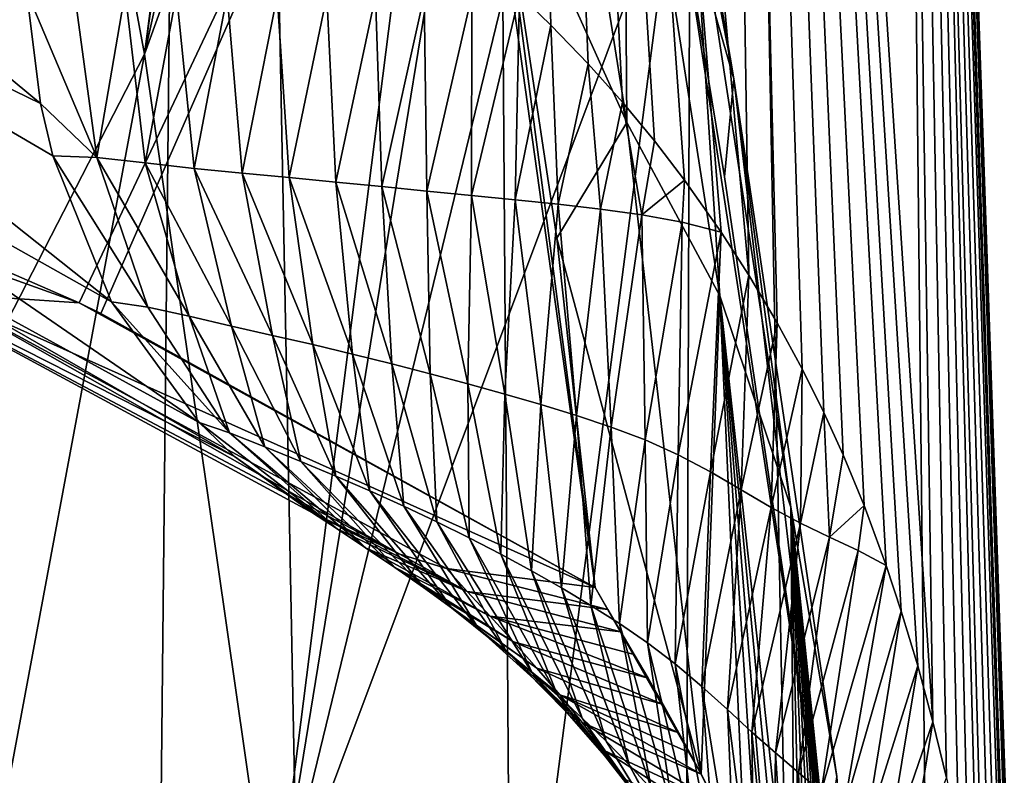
# Model space of a CAD drawing. Header units: millimetres. Extents: x -25 to 25, y -375 to 152.
# Tile 23 of 37: x 17.69 to 22.48, y 81.92 to 85.6. Entities that reach past the tile are written whole.
import ezdxf

# ---------------------------------------------------------------- set-up
doc = ezdxf.new("R2010")
doc.units = ezdxf.units.MM
doc.header["$LTSCALE"] = 65.390593
for name, color, linetype in [('10', 7, 'CONTINUOUS'), ('18', 7, 'CONTINUOUS'), ('22', 7, 'CONTINUOUS'), ('23', 7, 'CONTINUOUS'), ('7', 7, 'CONTINUOUS'), ('9', 7, 'CONTINUOUS')]:
    doc.layers.add(name, color=color, linetype=linetype)

msp = doc.modelspace()

# ---------------------------------------------------------------- linework, layer by layer
at = {"layer": '10', "color": 7, "linetype": 'CONTINUOUS', "true_color": 0xa2afbf}
for points in [[(19.3669, 93.5762, 89.9598), (17.6612, 88.8723, 91.2365), (18.3006, 85.4272, 74.2556), (19.3669, 93.5762, 89.9598)], [(19.4166, 93.389, 88.7815), (19.3669, 93.5762, 89.9598), (18.3006, 85.4272, 74.2556), (19.4166, 93.389, 88.7815)], [(19.7628, 91.9894, 80.5767), (19.4166, 93.389, 88.7815), (18.3006, 85.4272, 74.2556), (19.7628, 91.9894, 80.5767)], [(20.1077, 90.4263, 72.4035), (19.7628, 91.9894, 80.5767), (18.3006, 85.4272, 74.2556), (20.1077, 90.4263, 72.4035)], [(20.1077, 90.4263, 72.4035), (18.3006, 85.4272, 74.2556), (18.9236, 81.0888, 57.2141), (20.1077, 90.4263, 72.4035)], [(20.2945, 89.5084, 67.9757), (20.1077, 90.4263, 72.4035), (18.9236, 81.0888, 57.2141), (20.2945, 89.5084, 67.9757)], [(20.5907, 87.9494, 60.9546), (20.2945, 89.5084, 67.9757), (18.9236, 81.0888, 57.2141), (20.5907, 87.9494, 60.9546)], [(18.3006, 85.4272, 74.2556), (17.6612, 88.8723, 91.2365), (16.1197, 81.184, 75.7934), (18.3006, 85.4272, 74.2556)], [(20.8785, 86.3119, 54.1326), (20.5907, 87.9494, 60.9546), (18.9236, 81.0888, 57.2141), (20.8785, 86.3119, 54.1326)], [(20.8785, 86.3119, 54.1326), (18.9236, 81.0888, 57.2141), (19.5169, 75.7801, 40.1045), (20.8785, 86.3119, 54.1326)], [(21.6114, 81.5154, 36.6068), (20.8785, 86.3119, 54.1326), (19.5169, 75.7801, 40.1045), (21.6114, 81.5154, 36.6068)], [(21.1217, 84.8316, 48.3638), (20.8785, 86.3119, 54.1326), (21.6114, 81.5154, 36.6068), (21.1217, 84.8316, 48.3638)], [(18.3006, 85.4272, 74.2556), (16.1197, 81.184, 75.7934), (16.6294, 76.4648, 59.3462), (18.3006, 85.4272, 74.2556)], [(18.9236, 81.0888, 57.2141), (18.3006, 85.4272, 74.2556), (16.6294, 76.4648, 59.3462), (18.9236, 81.0888, 57.2141)]]:
    msp.add_3dface(points, dxfattribs=at)
at = {"layer": '18', "color": 7, "linetype": 'CONTINUOUS', "true_color": 0xa2afbf}
for points in [[(20.6586, 88.3193, 60.423), (20.8785, 86.3119, 54.1326), (21.1684, 85.3073, 48.2833), (20.6586, 88.3193, 60.423)], [(20.6586, 88.3193, 60.423), (21.1684, 85.3073, 48.2833), (20.9602, 86.3922, 50.5681), (20.6586, 88.3193, 60.423)], [(20.6464, 85.0947, 42.9189), (20.0087, 86.5163, 47.4827), (20.1913, 87.9768, 53.8674), (20.6464, 85.0947, 42.9189)], [(20.6464, 85.0947, 42.9189), (20.1913, 87.9768, 53.8674), (20.6303, 87.2663, 52.3178), (20.6464, 85.0947, 42.9189)], [(21.0994, 84.2516, 41.0636), (20.6464, 85.0947, 42.9189), (20.6303, 87.2663, 52.3178), (21.0994, 84.2516, 41.0636)], [(21.0994, 84.2516, 41.0636), (20.6303, 87.2663, 52.3178), (20.9602, 86.3922, 50.5681), (21.0994, 84.2516, 41.0636)], [(20.307, 84.5328, 40.2751), (20.0087, 86.5163, 47.4827), (20.6464, 85.0947, 42.9189), (20.307, 84.5328, 40.2751)], [(21.1684, 85.3073, 48.2833), (21.4451, 83.2221, 38.9674), (20.9602, 86.3922, 50.5681), (21.1684, 85.3073, 48.2833)], [(21.4451, 83.2221, 38.9674), (21.0994, 84.2516, 41.0636), (20.9602, 86.3922, 50.5681), (21.4451, 83.2221, 38.9674)], [(20.8785, 86.3119, 54.1326), (21.1217, 84.8316, 48.3638), (21.1684, 85.3073, 48.2833), (20.8785, 86.3119, 54.1326)], [(21.1217, 84.8316, 48.3638), (21.6114, 81.5154, 36.6068), (21.1684, 85.3073, 48.2833), (21.1217, 84.8316, 48.3638)], [(21.1684, 85.3073, 48.2833), (21.6114, 81.5154, 36.6068), (21.6683, 81.9122, 36.2382), (21.1684, 85.3073, 48.2833)], [(21.1684, 85.3073, 48.2833), (21.6683, 81.9122, 36.2382), (21.4451, 83.2221, 38.9674), (21.1684, 85.3073, 48.2833)], [(21.009, 81.923, 32.0337), (20.307, 84.5328, 40.2751), (20.6464, 85.0947, 42.9189), (21.009, 81.923, 32.0337)], [(21.009, 81.923, 32.0337), (20.6464, 85.0947, 42.9189), (21.0994, 84.2516, 41.0636), (21.009, 81.923, 32.0337)], [(20.4926, 82.8316, 34.4212), (20.307, 84.5328, 40.2751), (21.009, 81.923, 32.0337), (20.4926, 82.8316, 34.4212)], [(21.2221, 81.4864, 31.0761), (21.009, 81.923, 32.0337), (21.0994, 84.2516, 41.0636), (21.2221, 81.4864, 31.0761)], [(21.2898, 81.3323, 30.7575), (21.2221, 81.4864, 31.0761), (21.0994, 84.2516, 41.0636), (21.2898, 81.3323, 30.7575)], [(21.3498, 81.1875, 30.4654), (21.2898, 81.3323, 30.7575), (21.0994, 84.2516, 41.0636), (21.3498, 81.1875, 30.4654)], [(21.4106, 81.0315, 30.1572), (21.3498, 81.1875, 30.4654), (21.0994, 84.2516, 41.0636), (21.4106, 81.0315, 30.1572)], [(21.4656, 80.8809, 29.8655), (21.4106, 81.0315, 30.1572), (21.0994, 84.2516, 41.0636), (21.4656, 80.8809, 29.8655)], [(21.4656, 80.8809, 29.8655), (21.0994, 84.2516, 41.0636), (21.4451, 83.2221, 38.9674), (21.4656, 80.8809, 29.8655)], [(21.6683, 81.9122, 36.2382), (21.8188, 79.5631, 27.4673), (21.4451, 83.2221, 38.9674), (21.6683, 81.9122, 36.2382)], [(21.5015, 80.7771, 29.6671), (21.4656, 80.8809, 29.8655), (21.4451, 83.2221, 38.9674), (21.5015, 80.7771, 29.6671)], [(21.5451, 80.6447, 29.4169), (21.5015, 80.7771, 29.6671), (21.4451, 83.2221, 38.9674), (21.5451, 80.6447, 29.4169)], [(21.586, 80.5131, 29.1716), (21.5451, 80.6447, 29.4169), (21.4451, 83.2221, 38.9674), (21.586, 80.5131, 29.1716)], [(21.6247, 80.3813, 28.9284), (21.586, 80.5131, 29.1716), (21.4451, 83.2221, 38.9674), (21.6247, 80.3813, 28.9284)], [(21.6605, 80.252, 28.6926), (21.6247, 80.3813, 28.9284), (21.4451, 83.2221, 38.9674), (21.6605, 80.252, 28.6926)], [(21.6932, 80.1271, 28.467), (21.6605, 80.252, 28.6926), (21.4451, 83.2221, 38.9674), (21.6932, 80.1271, 28.467)], [(21.7228, 80.0076, 28.2529), (21.6932, 80.1271, 28.467), (21.4451, 83.2221, 38.9674), (21.7228, 80.0076, 28.2529)], [(21.7607, 79.8434, 27.9612), (21.7228, 80.0076, 28.2529), (21.4451, 83.2221, 38.9674), (21.7607, 79.8434, 27.9612)], [(21.793, 79.6926, 27.6951), (21.7607, 79.8434, 27.9612), (21.4451, 83.2221, 38.9674), (21.793, 79.6926, 27.6951)], [(21.8188, 79.5631, 27.4673), (21.793, 79.6926, 27.6951), (21.4451, 83.2221, 38.9674), (21.8188, 79.5631, 27.4673)], [(20.5549, 82.7251, 34.1074), (20.4926, 82.8316, 34.4212), (21.009, 81.923, 32.0337), (20.5549, 82.7251, 34.1074)], [(20.6188, 82.6159, 33.7956), (20.5549, 82.7251, 34.1074), (21.009, 81.923, 32.0337), (20.6188, 82.6159, 33.7956)], [(20.6834, 82.5054, 33.4897), (20.6188, 82.6159, 33.7956), (21.009, 81.923, 32.0337), (20.6834, 82.5054, 33.4897)], [(20.7504, 82.39, 33.1813), (20.6834, 82.5054, 33.4897), (21.009, 81.923, 32.0337), (20.7504, 82.39, 33.1813)], [(20.8233, 82.2627, 32.8534), (20.7504, 82.39, 33.1813), (21.009, 81.923, 32.0337), (20.8233, 82.2627, 32.8534)], [(20.9007, 82.1245, 32.5106), (20.8233, 82.2627, 32.8534), (21.009, 81.923, 32.0337), (20.9007, 82.1245, 32.5106)], [(20.9536, 82.0273, 32.2772), (20.9007, 82.1245, 32.5106), (21.009, 81.923, 32.0337), (20.9536, 82.0273, 32.2772)], [(21.0799, 81.7847, 31.7204), (21.009, 81.923, 32.0337), (21.2221, 81.4864, 31.0761), (21.0799, 81.7847, 31.7204)]]:
    msp.add_3dface(points, dxfattribs=at)
at = {"layer": '22', "color": 7, "linetype": 'CONTINUOUS', "true_color": 0xa2afbf}
for points in [[(17.7264, 85.7357, 30.9957), (18.0691, 84.9246, 31.0263), (17.9588, 85.7398, 30.599), (17.7264, 85.7357, 30.9957)], [(17.7955, 85.1883, 31.2996), (18.0691, 84.9246, 31.0263), (17.7264, 85.7357, 30.9957), (17.7955, 85.1883, 31.2996)], [(17.9588, 85.7398, 30.599), (18.0691, 84.9246, 31.0263), (18.207, 85.7303, 30.1844), (17.9588, 85.7398, 30.599)], [(18.0691, 84.9246, 31.0263), (18.3048, 84.899, 30.5656), (18.207, 85.7303, 30.1844), (18.0691, 84.9246, 31.0263)], [(18.207, 85.7303, 30.1844), (18.3048, 84.899, 30.5656), (18.4569, 85.7208, 29.7688), (18.207, 85.7303, 30.1844)], [(18.3048, 84.899, 30.5656), (18.543, 84.8722, 30.1043), (18.4569, 85.7208, 29.7688), (18.3048, 84.899, 30.5656)], [(18.4569, 85.7208, 29.7688), (18.543, 84.8722, 30.1043), (18.7034, 85.7158, 29.3572), (18.4569, 85.7208, 29.7688)], [(18.543, 84.8722, 30.1043), (18.7762, 84.8492, 29.6501), (18.7034, 85.7158, 29.3572), (18.543, 84.8722, 30.1043)], [(18.7034, 85.7158, 29.3572), (18.7762, 84.8492, 29.6501), (18.9465, 85.7136, 28.9503), (18.7034, 85.7158, 29.3572)], [(18.7762, 84.8492, 29.6501), (19.0051, 84.8275, 29.2023), (18.9465, 85.7136, 28.9503), (18.7762, 84.8492, 29.6501)], [(18.9465, 85.7136, 28.9503), (19.0051, 84.8275, 29.2023), (19.1871, 85.7122, 28.5457), (18.9465, 85.7136, 28.9503)], [(19.0051, 84.8275, 29.2023), (19.2314, 84.8054, 28.7574), (19.1871, 85.7122, 28.5457), (19.0051, 84.8275, 29.2023)], [(19.1871, 85.7122, 28.5457), (19.2314, 84.8054, 28.7574), (19.4254, 85.7119, 28.1426), (19.1871, 85.7122, 28.5457)], [(19.2314, 84.8054, 28.7574), (19.455, 84.7832, 28.3149), (19.4254, 85.7119, 28.1426), (19.2314, 84.8054, 28.7574)], [(19.4254, 85.7119, 28.1426), (19.455, 84.7832, 28.3149), (19.6609, 85.7131, 27.7411), (19.4254, 85.7119, 28.1426)], [(19.455, 84.7832, 28.3149), (19.6748, 84.7615, 27.8753), (19.6609, 85.7131, 27.7411), (19.455, 84.7832, 28.3149)], [(19.6609, 85.7131, 27.7411), (19.6748, 84.7615, 27.8753), (19.8936, 85.7158, 27.3413), (19.6609, 85.7131, 27.7411)], [(19.6748, 84.7615, 27.8753), (19.8911, 84.7402, 27.4384), (19.8936, 85.7158, 27.3413), (19.6748, 84.7615, 27.8753)], [(20.1249, 85.7179, 26.9404), (19.8911, 84.7402, 27.4384), (20.1039, 84.7189, 27.004), (20.1249, 85.7179, 26.9404)], [(19.8911, 84.7402, 27.4384), (20.1249, 85.7179, 26.9404), (19.8936, 85.7158, 27.3413), (19.8911, 84.7402, 27.4384)], [(20.2773, 85.5691, 26.6502), (20.1249, 85.7179, 26.9404), (20.1039, 84.7189, 27.004), (20.2773, 85.5691, 26.6502)], [(20.2773, 85.5691, 26.6502), (20.1039, 84.7189, 27.004), (20.3132, 84.6971, 26.572), (20.2773, 85.5691, 26.6502)], [(20.459, 85.3801, 26.2919), (20.2773, 85.5691, 26.6502), (20.3132, 84.6971, 26.572), (20.459, 85.3801, 26.2919)], [(20.459, 85.3801, 26.2919), (20.3132, 84.6971, 26.572), (20.5188, 84.6735, 26.1429), (20.459, 85.3801, 26.2919)], [(20.6256, 85.1935, 25.9504), (20.459, 85.3801, 26.2919), (20.5188, 84.6735, 26.1429), (20.6256, 85.1935, 25.9504)], [(17.8555, 84.9327, 31.4625), (18.0691, 84.9246, 31.0263), (17.7955, 85.1883, 31.2996), (17.8555, 84.9327, 31.4625)], [(20.6256, 85.1935, 25.9504), (20.5188, 84.6735, 26.1429), (20.7203, 84.6456, 25.7177), (20.6256, 85.1935, 25.9504)], [(20.7812, 85.0056, 25.6193), (20.6256, 85.1935, 25.9504), (20.7203, 84.6456, 25.7177), (20.7812, 85.0056, 25.6193)], [(20.9276, 84.8148, 25.2958), (20.7812, 85.0056, 25.6193), (20.7203, 84.6456, 25.7177), (20.9276, 84.8148, 25.2958)], [(18.1397, 84.2219, 32.004), (18.3171, 84.1962, 31.5663), (17.8555, 84.9327, 31.4625), (18.1397, 84.2219, 32.004)], [(17.8555, 84.9327, 31.4625), (18.3171, 84.1962, 31.5663), (18.0691, 84.9246, 31.0263), (17.8555, 84.9327, 31.4625)], [(18.3171, 84.1962, 31.5663), (18.5184, 84.1518, 31.1023), (18.0691, 84.9246, 31.0263), (18.3171, 84.1962, 31.5663)], [(18.0691, 84.9246, 31.0263), (18.5184, 84.1518, 31.1023), (18.3048, 84.899, 30.5656), (18.0691, 84.9246, 31.0263)], [(18.5184, 84.1518, 31.1023), (18.7237, 84.1043, 30.6378), (18.3048, 84.899, 30.5656), (18.5184, 84.1518, 31.1023)], [(18.3048, 84.899, 30.5656), (18.7237, 84.1043, 30.6378), (18.543, 84.8722, 30.1043), (18.3048, 84.899, 30.5656)], [(18.7237, 84.1043, 30.6378), (18.924, 84.0592, 30.1817), (18.543, 84.8722, 30.1043), (18.7237, 84.1043, 30.6378)], [(18.543, 84.8722, 30.1043), (18.924, 84.0592, 30.1817), (18.7762, 84.8492, 29.6501), (18.543, 84.8722, 30.1043)], [(18.924, 84.0592, 30.1817), (19.1196, 84.0145, 29.7334), (18.7762, 84.8492, 29.6501), (18.924, 84.0592, 30.1817)], [(18.7762, 84.8492, 29.6501), (19.1196, 84.0145, 29.7334), (19.0051, 84.8275, 29.2023), (18.7762, 84.8492, 29.6501)], [(19.1196, 84.0145, 29.7334), (19.3129, 83.968, 29.2888), (19.0051, 84.8275, 29.2023), (19.1196, 84.0145, 29.7334)], [(19.0051, 84.8275, 29.2023), (19.3129, 83.968, 29.2888), (19.2314, 84.8054, 28.7574), (19.0051, 84.8275, 29.2023)], [(19.3129, 83.968, 29.2888), (19.5036, 83.9204, 28.8475), (19.2314, 84.8054, 28.7574), (19.3129, 83.968, 29.2888)], [(19.2314, 84.8054, 28.7574), (19.5036, 83.9204, 28.8475), (19.455, 84.7832, 28.3149), (19.2314, 84.8054, 28.7574)], [(19.5036, 83.9204, 28.8475), (19.6906, 83.8721, 28.41), (19.455, 84.7832, 28.3149), (19.5036, 83.9204, 28.8475)], [(19.455, 84.7832, 28.3149), (19.6906, 83.8721, 28.41), (19.6748, 84.7615, 27.8753), (19.455, 84.7832, 28.3149)], [(20.9276, 84.8148, 25.2958), (20.7203, 84.6456, 25.7177), (20.9165, 84.61, 25.2978), (20.9276, 84.8148, 25.2958)], [(21.1057, 84.5618, 24.8854), (20.9276, 84.8148, 25.2958), (20.9165, 84.61, 25.2978), (21.1057, 84.5618, 24.8854)], [(19.6906, 83.8721, 28.41), (19.8737, 83.8231, 27.9762), (19.6748, 84.7615, 27.8753), (19.6906, 83.8721, 28.41)], [(19.6748, 84.7615, 27.8753), (19.8737, 83.8231, 27.9762), (19.8911, 84.7402, 27.4384), (19.6748, 84.7615, 27.8753)], [(19.8737, 83.8231, 27.9762), (20.0532, 83.7734, 27.5455), (19.8911, 84.7402, 27.4384), (19.8737, 83.8231, 27.9762)], [(19.8911, 84.7402, 27.4384), (20.0532, 83.7734, 27.5455), (20.1039, 84.7189, 27.004), (19.8911, 84.7402, 27.4384)], [(20.0532, 83.7734, 27.5455), (20.2291, 83.7226, 27.1179), (20.1039, 84.7189, 27.004), (20.0532, 83.7734, 27.5455)], [(20.1039, 84.7189, 27.004), (20.2291, 83.7226, 27.1179), (20.3132, 84.6971, 26.572), (20.1039, 84.7189, 27.004)], [(20.2291, 83.7226, 27.1179), (20.4017, 83.6698, 26.6937), (20.3132, 84.6971, 26.572), (20.2291, 83.7226, 27.1179)], [(20.3132, 84.6971, 26.572), (20.4017, 83.6698, 26.6937), (20.5188, 84.6735, 26.1429), (20.3132, 84.6971, 26.572)], [(20.4017, 83.6698, 26.6937), (20.5709, 83.6131, 26.2736), (20.5188, 84.6735, 26.1429), (20.4017, 83.6698, 26.6937)], [(20.5188, 84.6735, 26.1429), (20.5709, 83.6131, 26.2736), (20.7203, 84.6456, 25.7177), (20.5188, 84.6735, 26.1429)], [(20.5709, 83.6131, 26.2736), (20.7364, 83.55, 25.8588), (20.7203, 84.6456, 25.7177), (20.5709, 83.6131, 26.2736)], [(20.7203, 84.6456, 25.7177), (20.7364, 83.55, 25.8588), (20.9165, 84.61, 25.2978), (20.7203, 84.6456, 25.7177)], [(20.7364, 83.55, 25.8588), (20.8976, 83.4774, 25.4514), (20.9165, 84.61, 25.2978), (20.7364, 83.55, 25.8588)], [(20.8976, 83.4774, 25.4514), (21.1057, 84.5618, 24.8854), (20.9165, 84.61, 25.2978), (20.8976, 83.4774, 25.4514)], [(21.1057, 84.5618, 24.8854), (20.8976, 83.4774, 25.4514), (21.0536, 83.3954, 25.0523), (21.1057, 84.5618, 24.8854)], [(21.2409, 84.3521, 24.5602), (21.1057, 84.5618, 24.8854), (21.0536, 83.3954, 25.0523), (21.2409, 84.3521, 24.5602)], [(21.2409, 84.3521, 24.5602), (21.0536, 83.3954, 25.0523), (21.2039, 83.3072, 24.6612), (21.2409, 84.3521, 24.5602)], [(21.3784, 84.1201, 24.2161), (21.2409, 84.3521, 24.5602), (21.2039, 83.3072, 24.6612), (21.3784, 84.1201, 24.2161)], [(18.5667, 83.6342, 32.5969), (18.7146, 83.5845, 32.1534), (18.1397, 84.2219, 32.004), (18.5667, 83.6342, 32.5969)], [(18.1397, 84.2219, 32.004), (18.7146, 83.5845, 32.1534), (18.3171, 84.1962, 31.5663), (18.1397, 84.2219, 32.004)], [(18.3171, 84.1962, 31.5663), (18.7146, 83.5845, 32.1534), (18.5184, 84.1518, 31.1023), (18.3171, 84.1962, 31.5663)], [(18.7146, 83.5845, 32.1534), (18.8856, 83.5167, 31.6858), (18.5184, 84.1518, 31.1023), (18.7146, 83.5845, 32.1534)], [(18.5184, 84.1518, 31.1023), (18.8856, 83.5167, 31.6858), (18.7237, 84.1043, 30.6378), (18.5184, 84.1518, 31.1023)], [(21.3784, 84.1201, 24.2161), (21.2039, 83.3072, 24.6612), (21.3495, 83.2214, 24.2745), (21.3784, 84.1201, 24.2161)], [(21.4998, 83.8966, 23.8997), (21.3784, 84.1201, 24.2161), (21.3495, 83.2214, 24.2745), (21.4998, 83.8966, 23.8997)], [(18.8856, 83.5167, 31.6858), (19.0609, 83.4449, 31.2192), (18.7237, 84.1043, 30.6378), (18.8856, 83.5167, 31.6858)], [(18.7237, 84.1043, 30.6378), (19.0609, 83.4449, 31.2192), (18.924, 84.0592, 30.1817), (18.7237, 84.1043, 30.6378)], [(19.0609, 83.4449, 31.2192), (19.2315, 83.374, 30.7621), (18.924, 84.0592, 30.1817), (19.0609, 83.4449, 31.2192)], [(18.924, 84.0592, 30.1817), (19.2315, 83.374, 30.7621), (19.1196, 84.0145, 29.7334), (18.924, 84.0592, 30.1817)], [(19.2315, 83.374, 30.7621), (19.3977, 83.3023, 30.3138), (19.1196, 84.0145, 29.7334), (19.2315, 83.374, 30.7621)], [(19.1196, 84.0145, 29.7334), (19.3977, 83.3023, 30.3138), (19.3129, 83.968, 29.2888), (19.1196, 84.0145, 29.7334)], [(19.3977, 83.3023, 30.3138), (19.5619, 83.2278, 29.8702), (19.3129, 83.968, 29.2888), (19.3977, 83.3023, 30.3138)], [(19.3129, 83.968, 29.2888), (19.5619, 83.2278, 29.8702), (19.5036, 83.9204, 28.8475), (19.3129, 83.968, 29.2888)], [(19.5619, 83.2278, 29.8702), (19.7233, 83.1512, 29.431), (19.5036, 83.9204, 28.8475), (19.5619, 83.2278, 29.8702)], [(19.5036, 83.9204, 28.8475), (19.7233, 83.1512, 29.431), (19.6906, 83.8721, 28.41), (19.5036, 83.9204, 28.8475)], [(19.7233, 83.1512, 29.431), (19.8809, 83.0731, 28.9968), (19.6906, 83.8721, 28.41), (19.7233, 83.1512, 29.431)], [(19.6906, 83.8721, 28.41), (19.8809, 83.0731, 28.9968), (19.8737, 83.8231, 27.9762), (19.6906, 83.8721, 28.41)], [(21.4998, 83.8966, 23.8997), (21.3495, 83.2214, 24.2745), (21.4919, 83.1447, 23.8881), (21.4998, 83.8966, 23.8997)], [(21.6055, 83.6836, 23.6136), (21.4998, 83.8966, 23.8997), (21.4919, 83.1447, 23.8881), (21.6055, 83.6836, 23.6136)], [(19.8809, 83.0731, 28.9968), (20.0344, 82.9935, 28.5672), (19.8737, 83.8231, 27.9762), (19.8809, 83.0731, 28.9968)], [(19.8737, 83.8231, 27.9762), (20.0344, 82.9935, 28.5672), (20.0532, 83.7734, 27.5455), (19.8737, 83.8231, 27.9762)], [(20.0344, 82.9935, 28.5672), (20.1841, 82.9125, 28.1416), (20.0532, 83.7734, 27.5455), (20.0344, 82.9935, 28.5672)], [(20.0532, 83.7734, 27.5455), (20.1841, 82.9125, 28.1416), (20.2291, 83.7226, 27.1179), (20.0532, 83.7734, 27.5455)], [(20.1841, 82.9125, 28.1416), (20.3301, 82.8299, 27.7201), (20.2291, 83.7226, 27.1179), (20.1841, 82.9125, 28.1416)], [(20.2291, 83.7226, 27.1179), (20.3301, 82.8299, 27.7201), (20.4017, 83.6698, 26.6937), (20.2291, 83.7226, 27.1179)], [(21.6055, 83.6836, 23.6136), (21.4919, 83.1447, 23.8881), (21.6328, 83.0776, 23.4997), (21.6055, 83.6836, 23.6136)], [(21.6991, 83.4777, 23.3511), (21.6055, 83.6836, 23.6136), (21.6328, 83.0776, 23.4997), (21.6991, 83.4777, 23.3511)], [(18.7386, 83.4695, 32.8026), (19.2379, 83.1179, 32.7789), (18.5667, 83.6342, 32.5969), (18.7386, 83.4695, 32.8026)], [(18.5667, 83.6342, 32.5969), (19.2379, 83.1179, 32.7789), (18.7146, 83.5845, 32.1534), (18.5667, 83.6342, 32.5969)], [(20.3301, 82.8299, 27.7201), (20.4726, 82.745, 27.3027), (20.4017, 83.6698, 26.6937), (20.3301, 82.8299, 27.7201)], [(20.4017, 83.6698, 26.6937), (20.4726, 82.745, 27.3027), (20.5709, 83.6131, 26.2736), (20.4017, 83.6698, 26.6937)], [(19.2379, 83.1179, 32.7789), (19.3763, 83.0256, 32.3247), (18.7146, 83.5845, 32.1534), (19.2379, 83.1179, 32.7789)], [(18.7146, 83.5845, 32.1534), (19.3763, 83.0256, 32.3247), (18.8856, 83.5167, 31.6858), (18.7146, 83.5845, 32.1534)], [(20.4726, 82.745, 27.3027), (20.612, 82.6564, 26.8901), (20.5709, 83.6131, 26.2736), (20.4726, 82.745, 27.3027)], [(20.5709, 83.6131, 26.2736), (20.612, 82.6564, 26.8901), (20.7364, 83.55, 25.8588), (20.5709, 83.6131, 26.2736)], [(20.612, 82.6564, 26.8901), (20.7484, 82.5621, 26.4836), (20.7364, 83.55, 25.8588), (20.612, 82.6564, 26.8901)], [(20.7364, 83.55, 25.8588), (20.7484, 82.5621, 26.4836), (20.8976, 83.4774, 25.4514), (20.7364, 83.55, 25.8588)], [(19.3763, 83.0256, 32.3247), (19.519, 82.9288, 31.8734), (18.8856, 83.5167, 31.6858), (19.3763, 83.0256, 32.3247)], [(18.8856, 83.5167, 31.6858), (19.519, 82.9288, 31.8734), (19.0609, 83.4449, 31.2192), (18.8856, 83.5167, 31.6858)], [(19.118, 83.1951, 33.2154), (19.2379, 83.1179, 32.7789), (18.7386, 83.4695, 32.8026), (19.118, 83.1951, 33.2154)], [(19.519, 82.9288, 31.8734), (19.6583, 82.8314, 31.4318), (19.0609, 83.4449, 31.2192), (19.519, 82.9288, 31.8734)], [(19.0609, 83.4449, 31.2192), (19.6583, 82.8314, 31.4318), (19.2315, 83.374, 30.7621), (19.0609, 83.4449, 31.2192)], [(20.7484, 82.5621, 26.4836), (20.8818, 82.4599, 26.085), (20.8976, 83.4774, 25.4514), (20.7484, 82.5621, 26.4836)], [(20.8976, 83.4774, 25.4514), (20.8818, 82.4599, 26.085), (21.0536, 83.3954, 25.0523), (20.8976, 83.4774, 25.4514)], [(21.8011, 83.2303, 23.0542), (21.6991, 83.4777, 23.3511), (21.6328, 83.0776, 23.4997), (21.8011, 83.2303, 23.0542)], [(20.8818, 82.4599, 26.085), (21.0113, 82.3507, 25.6953), (21.0536, 83.3954, 25.0523), (20.8818, 82.4599, 26.085)], [(21.0536, 83.3954, 25.0523), (21.0113, 82.3507, 25.6953), (21.2039, 83.3072, 24.6612), (21.0536, 83.3954, 25.0523)], [(19.6583, 82.8314, 31.4318), (19.794, 82.7321, 30.9992), (19.2315, 83.374, 30.7621), (19.6583, 82.8314, 31.4318)], [(19.2315, 83.374, 30.7621), (19.794, 82.7321, 30.9992), (19.3977, 83.3023, 30.3138), (19.2315, 83.374, 30.7621)], [(19.794, 82.7321, 30.9992), (19.9279, 82.6296, 30.5726), (19.3977, 83.3023, 30.3138), (19.794, 82.7321, 30.9992)], [(19.3977, 83.3023, 30.3138), (19.9279, 82.6296, 30.5726), (19.5619, 83.2278, 29.8702), (19.3977, 83.3023, 30.3138)], [(21.0113, 82.3507, 25.6953), (21.1361, 82.2376, 25.3141), (21.2039, 83.3072, 24.6612), (21.0113, 82.3507, 25.6953)], [(21.2039, 83.3072, 24.6612), (21.1361, 82.2376, 25.3141), (21.3495, 83.2214, 24.2745), (21.2039, 83.3072, 24.6612)], [(19.9279, 82.6296, 30.5726), (20.0593, 82.5244, 30.1514), (19.5619, 83.2278, 29.8702), (19.9279, 82.6296, 30.5726)], [(19.5619, 83.2278, 29.8702), (20.0593, 82.5244, 30.1514), (19.7233, 83.1512, 29.431), (19.5619, 83.2278, 29.8702)], [(21.1361, 82.2376, 25.3141), (21.2558, 82.1281, 24.938), (21.3495, 83.2214, 24.2745), (21.1361, 82.2376, 25.3141)], [(21.3495, 83.2214, 24.2745), (21.2558, 82.1281, 24.938), (21.4919, 83.1447, 23.8881), (21.3495, 83.2214, 24.2745)], [(21.8011, 83.2303, 23.0542), (21.6328, 83.0776, 23.4997), (21.772, 83.0113, 23.1119), (21.8011, 83.2303, 23.0542)], [(21.9086, 82.9382, 22.7273), (21.8011, 83.2303, 23.0542), (21.772, 83.0113, 23.1119), (21.9086, 82.9382, 22.7273)], [(19.5432, 82.9945, 33.6289), (19.8699, 82.8131, 33.3968), (19.118, 83.1951, 33.2154), (19.5432, 82.9945, 33.6289)], [(19.118, 83.1951, 33.2154), (19.8699, 82.8131, 33.3968), (19.2379, 83.1179, 32.7789), (19.118, 83.1951, 33.2154)], [(20.0593, 82.5244, 30.1514), (20.187, 82.4169, 29.7361), (19.7233, 83.1512, 29.431), (20.0593, 82.5244, 30.1514)], [(19.7233, 83.1512, 29.431), (20.187, 82.4169, 29.7361), (19.8809, 83.0731, 28.9968), (19.7233, 83.1512, 29.431)], [(19.2379, 83.1179, 32.7789), (19.8699, 82.8131, 33.3968), (19.3763, 83.0256, 32.3247), (19.2379, 83.1179, 32.7789)], [(21.2558, 82.1281, 24.938), (21.3709, 82.0266, 24.5636), (21.4919, 83.1447, 23.8881), (21.2558, 82.1281, 24.938)], [(21.4919, 83.1447, 23.8881), (21.3709, 82.0266, 24.5636), (21.6328, 83.0776, 23.4997), (21.4919, 83.1447, 23.8881)], [(20.187, 82.4169, 29.7361), (20.3107, 82.3075, 29.3263), (19.8809, 83.0731, 28.9968), (20.187, 82.4169, 29.7361)], [(19.8809, 83.0731, 28.9968), (20.3107, 82.3075, 29.3263), (20.0344, 82.9935, 28.5672), (19.8809, 83.0731, 28.9968)], [(21.3709, 82.0266, 24.5636), (21.4829, 81.9319, 24.1894), (21.6328, 83.0776, 23.4997), (21.3709, 82.0266, 24.5636)], [(21.6328, 83.0776, 23.4997), (21.4829, 81.9319, 24.1894), (21.772, 83.0113, 23.1119), (21.6328, 83.0776, 23.4997)], [(19.8699, 82.8131, 33.3968), (19.9817, 82.6921, 32.9536), (19.3763, 83.0256, 32.3247), (19.8699, 82.8131, 33.3968)], [(19.3763, 83.0256, 32.3247), (19.9817, 82.6921, 32.9536), (19.519, 82.9288, 31.8734), (19.3763, 83.0256, 32.3247)], [(21.4829, 81.9319, 24.1894), (21.5925, 81.8366, 23.8179), (21.772, 83.0113, 23.1119), (21.4829, 81.9319, 24.1894)], [(21.5925, 81.8366, 23.8179), (21.9086, 82.9382, 22.7273), (21.772, 83.0113, 23.1119), (21.5925, 81.8366, 23.8179)], [(19.7697, 82.9236, 33.8326), (19.8699, 82.8131, 33.3968), (19.5432, 82.9945, 33.6289), (19.7697, 82.9236, 33.8326)], [(20.3107, 82.3075, 29.3263), (20.4305, 82.1963, 28.9215), (20.0344, 82.9935, 28.5672), (20.3107, 82.3075, 29.3263)], [(20.0344, 82.9935, 28.5672), (20.4305, 82.1963, 28.9215), (20.1841, 82.9125, 28.1416), (20.0344, 82.9935, 28.5672)], [(19.9817, 82.6921, 32.9536), (20.0967, 82.5668, 32.5165), (19.519, 82.9288, 31.8734), (19.9817, 82.6921, 32.9536)], [(19.519, 82.9288, 31.8734), (20.0967, 82.5668, 32.5165), (19.6583, 82.8314, 31.4318), (19.519, 82.9288, 31.8734)], [(20.4926, 82.8316, 34.4212), (20.5549, 82.7251, 34.1074), (19.7697, 82.9236, 33.8326), (20.4926, 82.8316, 34.4212)], [(19.7697, 82.9236, 33.8326), (20.5549, 82.7251, 34.1074), (19.8699, 82.8131, 33.3968), (19.7697, 82.9236, 33.8326)], [(20.4305, 82.1963, 28.9215), (20.5465, 82.0833, 28.5214), (20.1841, 82.9125, 28.1416), (20.4305, 82.1963, 28.9215)], [(20.1841, 82.9125, 28.1416), (20.5465, 82.0833, 28.5214), (20.3301, 82.8299, 27.7201), (20.1841, 82.9125, 28.1416)], [(21.9086, 82.9382, 22.7273), (21.5925, 81.8366, 23.8179), (21.6999, 81.7363, 23.451), (21.9086, 82.9382, 22.7273)], [(21.9821, 82.7165, 22.495), (21.9086, 82.9382, 22.7273), (21.6999, 81.7363, 23.451), (21.9821, 82.7165, 22.495)], [(20.0967, 82.5668, 32.5165), (20.21, 82.4394, 32.0892), (19.6583, 82.8314, 31.4318), (20.0967, 82.5668, 32.5165)], [(19.6583, 82.8314, 31.4318), (20.21, 82.4394, 32.0892), (19.794, 82.7321, 30.9992), (19.6583, 82.8314, 31.4318)], [(20.5549, 82.7251, 34.1074), (20.6188, 82.6159, 33.7956), (19.8699, 82.8131, 33.3968), (20.5549, 82.7251, 34.1074)], [(19.8699, 82.8131, 33.3968), (20.6188, 82.6159, 33.7956), (19.9817, 82.6921, 32.9536), (19.8699, 82.8131, 33.3968)], [(20.5465, 82.0833, 28.5214), (20.6588, 81.9685, 28.1262), (20.3301, 82.8299, 27.7201), (20.5465, 82.0833, 28.5214)], [(20.3301, 82.8299, 27.7201), (20.6588, 81.9685, 28.1262), (20.4726, 82.745, 27.3027), (20.3301, 82.8299, 27.7201)], [(20.21, 82.4394, 32.0892), (20.3209, 82.309, 31.671), (19.794, 82.7321, 30.9992), (20.21, 82.4394, 32.0892)], [(19.794, 82.7321, 30.9992), (20.3209, 82.309, 31.671), (19.9279, 82.6296, 30.5726), (19.794, 82.7321, 30.9992)], [(20.6588, 81.9685, 28.1262), (20.768, 81.8509, 27.7362), (20.4726, 82.745, 27.3027), (20.6588, 81.9685, 28.1262)], [(20.4726, 82.745, 27.3027), (20.768, 81.8509, 27.7362), (20.612, 82.6564, 26.8901), (20.4726, 82.745, 27.3027)], [(20.6188, 82.6159, 33.7956), (20.6834, 82.5054, 33.4897), (19.9817, 82.6921, 32.9536), (20.6188, 82.6159, 33.7956)], [(20.6834, 82.5054, 33.4897), (20.7504, 82.39, 33.1813), (19.9817, 82.6921, 32.9536), (20.6834, 82.5054, 33.4897)], [(19.9817, 82.6921, 32.9536), (20.7504, 82.39, 33.1813), (20.0967, 82.5668, 32.5165), (19.9817, 82.6921, 32.9536)], [(21.9821, 82.7165, 22.495), (21.6999, 81.7363, 23.451), (21.8046, 81.6271, 23.0908), (21.9821, 82.7165, 22.495)], [(22.0623, 82.4502, 22.2324), (21.9821, 82.7165, 22.495), (21.8046, 81.6271, 23.0908), (22.0623, 82.4502, 22.2324)], [(20.3209, 82.309, 31.671), (20.4302, 82.1749, 31.26), (19.9279, 82.6296, 30.5726), (20.3209, 82.309, 31.671)], [(19.9279, 82.6296, 30.5726), (20.4302, 82.1749, 31.26), (20.0593, 82.5244, 30.1514), (19.9279, 82.6296, 30.5726)], [(20.768, 81.8509, 27.7362), (20.8744, 81.7296, 27.3524), (20.612, 82.6564, 26.8901), (20.768, 81.8509, 27.7362)], [(20.612, 82.6564, 26.8901), (20.8744, 81.7296, 27.3524), (20.7484, 82.5621, 26.4836), (20.612, 82.6564, 26.8901)], [(20.7504, 82.39, 33.1813), (20.8233, 82.2627, 32.8534), (20.0967, 82.5668, 32.5165), (20.7504, 82.39, 33.1813)], [(20.0967, 82.5668, 32.5165), (20.8233, 82.2627, 32.8534), (20.21, 82.4394, 32.0892), (20.0967, 82.5668, 32.5165)], [(20.8744, 81.7296, 27.3524), (20.9783, 81.6033, 26.9763), (20.7484, 82.5621, 26.4836), (20.8744, 81.7296, 27.3524)], [(20.7484, 82.5621, 26.4836), (20.9783, 81.6033, 26.9763), (20.8818, 82.4599, 26.085), (20.7484, 82.5621, 26.4836)], [(20.4302, 82.1749, 31.26), (20.5369, 82.0377, 30.8559), (20.0593, 82.5244, 30.1514), (20.4302, 82.1749, 31.26)], [(20.0593, 82.5244, 30.1514), (20.5369, 82.0377, 30.8559), (20.187, 82.4169, 29.7361), (20.0593, 82.5244, 30.1514)], [(20.8233, 82.2627, 32.8534), (20.9007, 82.1245, 32.5106), (20.21, 82.4394, 32.0892), (20.8233, 82.2627, 32.8534)], [(20.21, 82.4394, 32.0892), (20.9007, 82.1245, 32.5106), (20.3209, 82.309, 31.671), (20.21, 82.4394, 32.0892)], [(20.9783, 81.6033, 26.9763), (21.0793, 81.4723, 26.6088), (20.8818, 82.4599, 26.085), (20.9783, 81.6033, 26.9763)], [(20.8818, 82.4599, 26.085), (21.0793, 81.4723, 26.6088), (21.0113, 82.3507, 25.6953), (20.8818, 82.4599, 26.085)], [(22.0623, 82.4502, 22.2324), (21.8046, 81.6271, 23.0908), (21.9072, 81.5123, 22.7348), (22.0623, 82.4502, 22.2324)], [(22.1361, 82.1781, 21.9817), (22.0623, 82.4502, 22.2324), (21.9072, 81.5123, 22.7348), (22.1361, 82.1781, 21.9817)], [(20.5369, 82.0377, 30.8559), (20.64, 81.8979, 30.4588), (20.187, 82.4169, 29.7361), (20.5369, 82.0377, 30.8559)], [(20.187, 82.4169, 29.7361), (20.64, 81.8979, 30.4588), (20.3107, 82.3075, 29.3263), (20.187, 82.4169, 29.7361)], [(21.0793, 81.4723, 26.6088), (21.1763, 81.3391, 26.2503), (21.0113, 82.3507, 25.6953), (21.0793, 81.4723, 26.6088)], [(21.0113, 82.3507, 25.6953), (21.1763, 81.3391, 26.2503), (21.1361, 82.2376, 25.3141), (21.0113, 82.3507, 25.6953)], [(20.64, 81.8979, 30.4588), (20.739, 81.7559, 30.0683), (20.3107, 82.3075, 29.3263), (20.64, 81.8979, 30.4588)], [(20.3107, 82.3075, 29.3263), (20.739, 81.7559, 30.0683), (20.4305, 82.1963, 28.9215), (20.3107, 82.3075, 29.3263)], [(20.9007, 82.1245, 32.5106), (20.9536, 82.0273, 32.2772), (20.3209, 82.309, 31.671), (20.9007, 82.1245, 32.5106)], [(20.9536, 82.0273, 32.2772), (21.009, 81.923, 32.0337), (20.3209, 82.309, 31.671), (20.9536, 82.0273, 32.2772)], [(20.3209, 82.309, 31.671), (21.009, 81.923, 32.0337), (20.4302, 82.1749, 31.26), (20.3209, 82.309, 31.671)], [(20.739, 81.7559, 30.0683), (20.8339, 81.6119, 29.6839), (20.4305, 82.1963, 28.9215), (20.739, 81.7559, 30.0683)], [(20.4305, 82.1963, 28.9215), (20.8339, 81.6119, 29.6839), (20.5465, 82.0833, 28.5214), (20.4305, 82.1963, 28.9215)], [(21.1763, 81.3391, 26.2503), (21.2683, 81.2085, 25.8984), (21.1361, 82.2376, 25.3141), (21.1763, 81.3391, 26.2503)], [(21.1361, 82.2376, 25.3141), (21.2683, 81.2085, 25.8984), (21.2558, 82.1281, 24.938), (21.1361, 82.2376, 25.3141)], [(21.009, 81.923, 32.0337), (21.0799, 81.7847, 31.7204), (20.4302, 82.1749, 31.26), (21.009, 81.923, 32.0337)], [(20.4302, 82.1749, 31.26), (21.0799, 81.7847, 31.7204), (20.5369, 82.0377, 30.8559), (20.4302, 82.1749, 31.26)], [(22.1361, 82.1781, 21.9817), (21.9072, 81.5123, 22.7348), (22.0092, 81.398, 22.3771), (22.1361, 82.1781, 21.9817)], [(22.2025, 81.9061, 21.7472), (22.1361, 82.1781, 21.9817), (22.0092, 81.398, 22.3771), (22.2025, 81.9061, 21.7472)], [(21.2683, 81.2085, 25.8984), (21.3552, 81.0837, 25.5505), (21.2558, 82.1281, 24.938), (21.2683, 81.2085, 25.8984)], [(21.2558, 82.1281, 24.938), (21.3552, 81.0837, 25.5505), (21.3709, 82.0266, 24.5636), (21.2558, 82.1281, 24.938)], [(20.8339, 81.6119, 29.6839), (20.9247, 81.4664, 29.3053), (20.5465, 82.0833, 28.5214), (20.8339, 81.6119, 29.6839)], [(20.5465, 82.0833, 28.5214), (20.9247, 81.4664, 29.3053), (20.6588, 81.9685, 28.1262), (20.5465, 82.0833, 28.5214)], [(21.0799, 81.7847, 31.7204), (21.1467, 81.6482, 31.4203), (20.5369, 82.0377, 30.8559), (21.0799, 81.7847, 31.7204)], [(20.5369, 82.0377, 30.8559), (21.1467, 81.6482, 31.4203), (20.64, 81.8979, 30.4588), (20.5369, 82.0377, 30.8559)], [(21.3552, 81.0837, 25.5505), (21.4378, 80.9645, 25.2048), (21.3709, 82.0266, 24.5636), (21.3552, 81.0837, 25.5505)], [(21.3709, 82.0266, 24.5636), (21.4378, 80.9645, 25.2048), (21.4829, 81.9319, 24.1894), (21.3709, 82.0266, 24.5636)], [(20.9247, 81.4664, 29.3053), (21.0114, 81.3194, 28.9325), (20.6588, 81.9685, 28.1262), (20.9247, 81.4664, 29.3053)], [(20.6588, 81.9685, 28.1262), (21.0114, 81.3194, 28.9325), (20.768, 81.8509, 27.7362), (20.6588, 81.9685, 28.1262)], [(21.4378, 80.9645, 25.2048), (21.5175, 80.8462, 24.8629), (21.4829, 81.9319, 24.1894), (21.4378, 80.9645, 25.2048)], [(21.4829, 81.9319, 24.1894), (21.5175, 80.8462, 24.8629), (21.5925, 81.8366, 23.8179), (21.4829, 81.9319, 24.1894)]]:
    msp.add_3dface(points, dxfattribs=at)
at = {"layer": '23', "color": 7, "linetype": 'CONTINUOUS', "true_color": 0xa2afbf}
for points in [[(17.7955, 85.1883, 31.2996), (17.7264, 85.7357, 30.9957), (15.4607, 87.1254, 33.5222), (17.7955, 85.1883, 31.2996)], [(17.7955, 85.1883, 31.2996), (15.4607, 87.1254, 33.5222), (15.5493, 86.2824, 34.0129), (17.7955, 85.1883, 31.2996)], [(18.1397, 84.2219, 32.004), (17.8555, 84.9327, 31.4625), (15.5493, 86.2824, 34.0129), (18.1397, 84.2219, 32.004)], [(18.1397, 84.2219, 32.004), (15.5493, 86.2824, 34.0129), (15.7927, 85.5431, 34.6073), (18.1397, 84.2219, 32.004)], [(17.8555, 84.9327, 31.4625), (17.7955, 85.1883, 31.2996), (15.5493, 86.2824, 34.0129), (17.8555, 84.9327, 31.4625)], [(18.5667, 83.6342, 32.5969), (18.1397, 84.2219, 32.004), (15.7927, 85.5431, 34.6073), (18.5667, 83.6342, 32.5969)], [(18.5667, 83.6342, 32.5969), (15.7927, 85.5431, 34.6073), (16.1793, 84.9423, 35.2772), (18.5667, 83.6342, 32.5969)], [(15.0507, 85.4968, 40.0877), (17.983, 84.2177, 37.4188), (14.4433, 85.4887, 39.2656), (15.0507, 85.4968, 40.0877)], [(14.4433, 85.4887, 39.2656), (17.983, 84.2177, 37.4188), (17.3029, 84.2625, 36.7148), (14.4433, 85.4887, 39.2656)], [(18.7386, 83.4695, 32.8026), (18.5667, 83.6342, 32.5969), (16.1793, 84.9423, 35.2772), (18.7386, 83.4695, 32.8026)], [(18.7386, 83.4695, 32.8026), (16.1793, 84.9423, 35.2772), (16.6908, 84.5086, 35.991), (18.7386, 83.4695, 32.8026)], [(19.5432, 82.9945, 33.6289), (19.118, 83.1951, 33.2154), (16.6908, 84.5086, 35.991), (19.5432, 82.9945, 33.6289)], [(19.5432, 82.9945, 33.6289), (16.6908, 84.5086, 35.991), (17.3029, 84.2625, 36.7148), (19.5432, 82.9945, 33.6289)], [(19.118, 83.1951, 33.2154), (18.7386, 83.4695, 32.8026), (16.6908, 84.5086, 35.991), (19.118, 83.1951, 33.2154)], [(17.983, 84.2177, 37.4188), (20.4926, 82.8316, 34.4212), (17.3029, 84.2625, 36.7148), (17.983, 84.2177, 37.4188)], [(20.4926, 82.8316, 34.4212), (19.7697, 82.9236, 33.8326), (17.3029, 84.2625, 36.7148), (20.4926, 82.8316, 34.4212)], [(19.7697, 82.9236, 33.8326), (19.5432, 82.9945, 33.6289), (17.3029, 84.2625, 36.7148), (19.7697, 82.9236, 33.8326)], [(17.983, 84.2177, 37.4188), (18.0893, 84.165, 37.3069), (20.4926, 82.8316, 34.4212), (17.983, 84.2177, 37.4188)]]:
    msp.add_3dface(points, dxfattribs=at)
at = {"layer": '7', "color": 7, "linetype": 'CONTINUOUS', "true_color": 0xa2afbf}
for points in [[(17.0944, 103.6779, 2.6573), (18.6045, 103.3542, 4.4934), (17.5401, 0, -18.0529), (17.0944, 103.6779, 2.6573)], [(17.5401, 0, -18.0529), (18.6045, 103.3542, 4.4934), (20.6593, 0, -14.227), (17.5401, 0, -18.0529)], [(18.6045, 103.3542, 4.4934), (19.9193, 103.0025, 6.4881), (20.6593, 0, -14.227), (18.6045, 103.3542, 4.4934)], [(19.9193, 103.0025, 6.4881), (21.0098, 102.6311, 8.5941), (20.6593, 0, -14.227), (19.9193, 103.0025, 6.4881)], [(20.6593, 0, -14.227), (21.0098, 102.6311, 8.5941), (22.9895, 0, -9.8401), (20.6593, 0, -14.227)], [(21.0098, 102.6311, 8.5941), (21.8738, 102.2399, 10.813), (22.9895, 0, -9.8401), (21.0098, 102.6311, 8.5941)], [(21.8738, 102.2399, 10.813), (22.4968, 101.8369, 13.0985), (22.9895, 0, -9.8401), (21.8738, 102.2399, 10.813)], [(22.4968, 100.1753, 22.5217), (21.8738, 99.7723, 24.8072), (22.607, 78.3896, 19.9923), (22.4968, 100.1753, 22.5217)], [(21.8738, 99.7723, 24.8072), (21.0098, 99.3811, 27.0261), (22.1361, 82.1781, 21.9817), (21.8738, 99.7723, 24.8072)], [(22.607, 78.3896, 19.9923), (21.8738, 99.7723, 24.8072), (22.5901, 78.7759, 20.0951), (22.607, 78.3896, 19.9923)], [(22.5901, 78.7759, 20.0951), (21.8738, 99.7723, 24.8072), (22.5674, 79.1739, 20.2201), (22.5901, 78.7759, 20.0951)], [(22.5674, 79.1739, 20.2201), (21.8738, 99.7723, 24.8072), (22.5396, 79.5647, 20.3624), (22.5674, 79.1739, 20.2201)], [(22.5396, 79.5647, 20.3624), (21.8738, 99.7723, 24.8072), (22.5265, 79.7243, 20.4263), (22.5396, 79.5647, 20.3624)], [(22.5265, 79.7243, 20.4263), (21.8738, 99.7723, 24.8072), (22.5069, 79.9433, 20.5198), (22.5265, 79.7243, 20.4263)], [(22.5069, 79.9433, 20.5198), (21.8738, 99.7723, 24.8072), (22.47, 80.3025, 20.6885), (22.5069, 79.9433, 20.5198)], [(22.47, 80.3025, 20.6885), (21.8738, 99.7723, 24.8072), (22.4292, 80.6405, 20.8667), (22.47, 80.3025, 20.6885)], [(22.4292, 80.6405, 20.8667), (21.8738, 99.7723, 24.8072), (22.3858, 80.9491, 21.0479), (22.4292, 80.6405, 20.8667)], [(22.3858, 80.9491, 21.0479), (21.8738, 99.7723, 24.8072), (22.354, 81.149, 21.1762), (22.3858, 80.9491, 21.0479)], [(22.354, 81.149, 21.1762), (21.8738, 99.7723, 24.8072), (22.3085, 81.4033, 21.3539), (22.354, 81.149, 21.1762)], [(22.3085, 81.4033, 21.3539), (21.8738, 99.7723, 24.8072), (22.2603, 81.6437, 21.5359), (22.3085, 81.4033, 21.3539)], [(22.2603, 81.6437, 21.5359), (21.8738, 99.7723, 24.8072), (22.2025, 81.9061, 21.7472), (22.2603, 81.6437, 21.5359)], [(22.2025, 81.9061, 21.7472), (21.8738, 99.7723, 24.8072), (22.1361, 82.1781, 21.9817), (22.2025, 81.9061, 21.7472)], [(21.0098, 99.3811, 27.0261), (19.9193, 99.0097, 29.1321), (21.2409, 84.3521, 24.5602), (21.0098, 99.3811, 27.0261)], [(22.1361, 82.1781, 21.9817), (21.0098, 99.3811, 27.0261), (22.0623, 82.4502, 22.2324), (22.1361, 82.1781, 21.9817)], [(22.0623, 82.4502, 22.2324), (21.0098, 99.3811, 27.0261), (21.9821, 82.7165, 22.495), (22.0623, 82.4502, 22.2324)], [(21.9821, 82.7165, 22.495), (21.0098, 99.3811, 27.0261), (21.9086, 82.9382, 22.7273), (21.9821, 82.7165, 22.495)], [(21.9086, 82.9382, 22.7273), (21.0098, 99.3811, 27.0261), (21.8011, 83.2303, 23.0542), (21.9086, 82.9382, 22.7273)], [(21.8011, 83.2303, 23.0542), (21.0098, 99.3811, 27.0261), (21.6991, 83.4777, 23.3511), (21.8011, 83.2303, 23.0542)], [(21.6991, 83.4777, 23.3511), (21.0098, 99.3811, 27.0261), (21.6055, 83.6836, 23.6136), (21.6991, 83.4777, 23.3511)], [(21.6055, 83.6836, 23.6136), (21.0098, 99.3811, 27.0261), (21.4998, 83.8966, 23.8997), (21.6055, 83.6836, 23.6136)], [(21.4998, 83.8966, 23.8997), (21.0098, 99.3811, 27.0261), (21.3784, 84.1201, 24.2161), (21.4998, 83.8966, 23.8997)], [(21.3784, 84.1201, 24.2161), (21.0098, 99.3811, 27.0261), (21.2409, 84.3521, 24.5602), (21.3784, 84.1201, 24.2161)], [(21.2409, 84.3521, 24.5602), (19.9193, 99.0097, 29.1321), (21.1057, 84.5618, 24.8854), (21.2409, 84.3521, 24.5602)], [(21.1057, 84.5618, 24.8854), (19.9193, 99.0097, 29.1321), (20.9276, 84.8148, 25.2958), (21.1057, 84.5618, 24.8854)], [(20.9276, 84.8148, 25.2958), (19.9193, 99.0097, 29.1321), (20.7812, 85.0056, 25.6193), (20.9276, 84.8148, 25.2958)], [(20.7812, 85.0056, 25.6193), (19.9193, 99.0097, 29.1321), (20.6256, 85.1935, 25.9504), (20.7812, 85.0056, 25.6193)], [(20.6256, 85.1935, 25.9504), (19.9193, 99.0097, 29.1321), (20.459, 85.3801, 26.2919), (20.6256, 85.1935, 25.9504)], [(20.459, 85.3801, 26.2919), (19.9193, 99.0097, 29.1321), (20.2773, 85.5691, 26.6502), (20.459, 85.3801, 26.2919)], [(20.2773, 85.5691, 26.6502), (19.9193, 99.0097, 29.1321), (20.1249, 85.7179, 26.9404), (20.2773, 85.5691, 26.6502)]]:
    msp.add_3dface(points, dxfattribs=at)
at = {"layer": '9', "color": 7, "linetype": 'CONTINUOUS', "true_color": 0xa2afbf}
for points in [[(14.7189, 85.6225, 40.3451), (19.7707, 88.003, 53.2457), (15.0507, 85.4968, 40.0877), (14.7189, 85.6225, 40.3451)], [(15.0507, 85.4968, 40.0877), (19.7707, 88.003, 53.2457), (17.983, 84.2177, 37.4188), (15.0507, 85.4968, 40.0877)], [(17.983, 84.2177, 37.4188), (19.7707, 88.003, 53.2457), (18.0893, 84.165, 37.3069), (17.983, 84.2177, 37.4188)], [(18.0893, 84.165, 37.3069), (19.7707, 88.003, 53.2457), (20.4926, 82.8316, 34.4212), (18.0893, 84.165, 37.3069)], [(19.7707, 88.003, 53.2457), (20.0087, 86.5163, 47.4827), (20.4926, 82.8316, 34.4212), (19.7707, 88.003, 53.2457)], [(20.4926, 82.8316, 34.4212), (20.0087, 86.5163, 47.4827), (20.307, 84.5328, 40.2751), (20.4926, 82.8316, 34.4212)]]:
    msp.add_3dface(points, dxfattribs=at)

doc.saveas('drawing.dxf')
